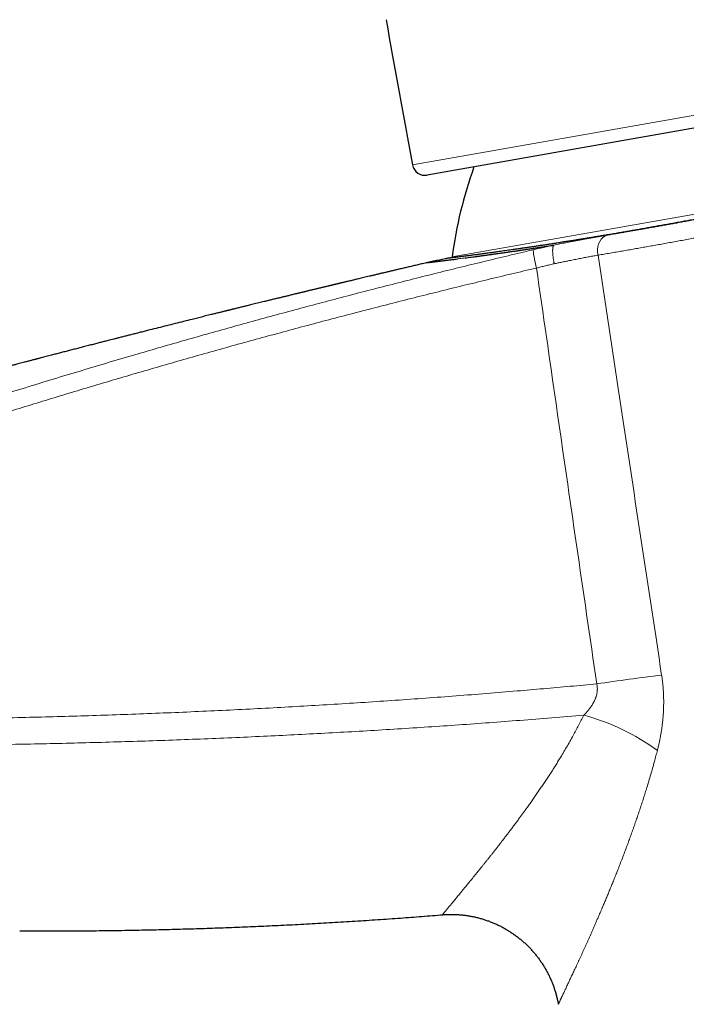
# Model space of a CAD drawing. Header units: millimetres. Extents: x 8 to 500, y 12 to 438.
# Tile 3 of 31: x 59 to 95, y 349 to 403. Entities that reach past the tile are written whole.
import ezdxf

# ---------------------------------------------------------------- set-up
doc = ezdxf.new("R2010")
doc.units = ezdxf.units.MM

msp = doc.modelspace()

# ---------------------------------------------------------------- linework, layer by layer
at = {"color": 7, "linetype": 'Continuous', "lineweight": 30}
for p, q in [((128.626, 402.811), (81.008, 394.415)), ((81.161, 389.622), (81.022, 389.593)), ((81.538, 389.654), (81.508, 389.65)), ((81.537, 389.654), (81.538, 389.654)), ((82.151, 389.828), (82.002, 389.797)), ((82.151, 389.828), (82.152, 389.828))]:
    msp.add_line(p, q, dxfattribs=at)
at = {"color": 252, "linetype": 'Continuous', "lineweight": 0}
for p, q in [((80.197, 394.978), (104.696, 399.298)), ((82.375, 389.906), (116.48, 395.92)), ((87.987, 390.554), (87.99, 390.555))]:
    msp.add_line(p, q, dxfattribs=at)
at = {"color": 7, "linetype": 'Continuous', "lineweight": 30, "flags": 128}
msp.add_lwpolyline([(82.375, 389.906), (82.373, 389.877), (82.372, 389.855)], dxfattribs=at)
at = {"color": 7, "linetype": 'Continuous', "lineweight": 30}
for centre, radius, start, end in [((4998.012, 1297.808), 5000, 190.309429, 190.402735), ((80.886, 395.104), 0.7, 190.4027, 280), ((106.947, 386.55), 24.8, 160.399, 172.2221)]:
    msp.add_arc(centre, radius, start, end, dxfattribs=at)
at = {"color": 252, "linetype": 'Continuous', "lineweight": 0}
for centre, radius, start, end in [((91.319, 390.292), 0.923, 120.3603, 198.2702), ((92.998, 390.932), 6.184, 185.9221, 195.3763), ((116.996, 183.842), 184.447, 97.18104, 98.30271), ((86.302, 352.426), 12.655, 54.1902, 74.6565)]:
    msp.add_arc(centre, radius, start, end, dxfattribs=at)
at = {"color": 7, "linetype": 'Continuous', "lineweight": 30}
for points, knots in [([(102.125, 393.193), (102.053, 393.179), (101.909, 393.15), (101.694, 393.108), (101.479, 393.065), (101.241, 393.018), (100.979, 392.966), (100.694, 392.91), (100.409, 392.854), (100.126, 392.799), (99.843, 392.744), (99.559, 392.688), (99.276, 392.634), (98.992, 392.579), (98.709, 392.524), (98.427, 392.47), (98.146, 392.417), (97.853, 392.361), (97.549, 392.303), (97.232, 392.243), (96.918, 392.184), (96.605, 392.125), (96.293, 392.067), (95.983, 392.01), (95.675, 391.953), (95.362, 391.896), (95.046, 391.838), (94.725, 391.779), (94.407, 391.722), (94.091, 391.665), (93.777, 391.609), (93.466, 391.554), (93.158, 391.499), (92.851, 391.445), (92.545, 391.392), (92.242, 391.339), (91.941, 391.287), (91.643, 391.236), (91.349, 391.186), (91.064, 391.138), (90.789, 391.092), (90.523, 391.048), (90.26, 391.004), (90, 390.961), (89.744, 390.919), (89.49, 390.878), (89.24, 390.838), (88.99, 390.797), (88.739, 390.758), (88.489, 390.718), (88.242, 390.679), (87.999, 390.642), (87.761, 390.605), (87.526, 390.569), (87.296, 390.533), (87.077, 390.5), (86.871, 390.469), (86.675, 390.44), (86.484, 390.412), (86.295, 390.384), (86.111, 390.357), (85.929, 390.331), (85.749, 390.305), (85.572, 390.28), (85.399, 390.255), (85.23, 390.231), (85.065, 390.208), (84.917, 390.187), (84.785, 390.169), (84.668, 390.153), (84.553, 390.137), (84.431, 390.121), (84.303, 390.103), (84.17, 390.085), (84.04, 390.068), (83.915, 390.051), (83.794, 390.035), (83.671, 390.019), (83.549, 390.003), (83.426, 389.987), (83.309, 389.972), (83.197, 389.958), (83.091, 389.944), (82.99, 389.931), (82.895, 389.919), (82.808, 389.909), (82.729, 389.899), (82.657, 389.89), (82.589, 389.881), (82.527, 389.874), (82.469, 389.867), (82.42, 389.861), (82.379, 389.856), (82.344, 389.851), (82.313, 389.847), (82.28, 389.843), (82.248, 389.84), (82.217, 389.836), (82.193, 389.833), (82.174, 389.831), (82.16, 389.829), (82.153, 389.828), (82.152, 389.828), (82.152, 389.828)], [0, 0, 0, 0, 0.006578, 0.013155, 0.019735, 0.026315, 0.03509, 0.043865, 0.05264, 0.061427, 0.070214, 0.079001, 0.087895, 0.096789, 0.105682, 0.114589, 0.123496, 0.132402, 0.142571, 0.152741, 0.162911, 0.173079, 0.183283, 0.193487, 0.203691, 0.213894, 0.224741, 0.23559, 0.246439, 0.257287, 0.268176, 0.279067, 0.289957, 0.300846, 0.311901, 0.322957, 0.334011, 0.345091, 0.356171, 0.36725, 0.377619, 0.38799, 0.39836, 0.408729, 0.419135, 0.429541, 0.439948, 0.450353, 0.461265, 0.472177, 0.48309, 0.494001, 0.504954, 0.515909, 0.526864, 0.537817, 0.547646, 0.557476, 0.567306, 0.577152, 0.587, 0.596846, 0.606929, 0.617012, 0.627094, 0.637195, 0.647296, 0.657397, 0.665108, 0.672818, 0.680532, 0.688247, 0.697937, 0.707628, 0.717318, 0.727025, 0.736732, 0.746439, 0.757454, 0.768471, 0.779487, 0.790503, 0.801561, 0.812621, 0.823681, 0.83474, 0.844822, 0.854905, 0.864987, 0.875088, 0.88519, 0.895291, 0.903002, 0.910712, 0.918427, 0.926141, 0.937027, 0.947913, 0.958799, 0.969708, 0.980618, 0.991527, 1, 1, 1, 1]), ([(83.099, 389.848), (83.154, 389.856), (83.265, 389.87), (83.439, 389.893), (83.617, 389.917), (83.802, 389.941), (83.993, 389.967), (84.19, 389.994), (84.392, 390.021), (84.601, 390.05), (84.816, 390.08), (84.965, 390.101), (85.116, 390.123), (85.269, 390.144), (85.5, 390.178), (85.737, 390.212), (85.98, 390.248), (86.22, 390.283), (86.456, 390.319), (86.688, 390.354), (86.925, 390.39), (87.166, 390.426), (87.41, 390.464), (87.63, 390.498), (87.822, 390.528), (87.932, 390.546), (87.987, 390.554)], [0, 0, 0, 0, 0.046447, 0.092903, 0.139362, 0.185817, 0.232263, 0.278718, 0.325182, 0.37165, 0.418114, 0.464567, 0.46609, 0.512243, 0.558405, 0.604572, 0.650734, 0.696887, 0.738428, 0.779979, 0.821535, 0.863091, 0.904643, 0.946185, 0.973091, 1, 1, 1, 1]), ([(88, 390.555), (88.001, 390.556), (88.001, 390.556), (87.997, 390.556), (87.992, 390.555), (87.988, 390.554), (87.987, 390.554)], [0, 0, 0, 0, 0.19574, 0.449269, 0.921043, 1, 1, 1, 1]), ([(81.019, 389.592), (80.998, 389.587), (80.887, 389.561), (80.69, 389.515), (80.429, 389.454), (80.177, 389.395), (79.932, 389.337), (79.694, 389.281), (79.47, 389.229), (79.26, 389.179), (79.062, 389.132), (78.871, 389.087), (78.686, 389.043), (78.507, 389.001), (78.33, 388.959), (78.155, 388.917), (77.982, 388.876), (77.816, 388.837), (77.658, 388.799), (77.508, 388.763), (77.365, 388.729), (77.233, 388.698), (77.112, 388.669), (77.001, 388.643), (76.896, 388.618), (76.797, 388.594), (76.705, 388.572), (76.62, 388.552), (76.542, 388.533), (76.47, 388.516), (76.405, 388.5), (76.345, 388.486), (76.292, 388.473), (76.244, 388.462), (76.204, 388.452), (76.171, 388.444), (76.143, 388.437), (76.119, 388.431), (76.096, 388.426), (76.074, 388.421), (76.054, 388.416), (76.035, 388.412), (76.018, 388.407), (76.003, 388.404), (75.989, 388.4), (75.975, 388.397), (75.963, 388.394), (75.951, 388.391), (75.934, 388.387), (75.91, 388.381), (75.882, 388.375), (75.852, 388.368), (75.819, 388.36), (75.783, 388.351), (75.744, 388.342), (75.7, 388.331), (75.653, 388.32), (75.603, 388.308), (75.544, 388.294), (75.476, 388.277), (75.399, 388.259), (75.323, 388.241), (75.254, 388.224), (75.191, 388.209), (75.131, 388.194), (75.07, 388.18), (75.005, 388.164), (74.934, 388.147), (74.859, 388.129), (74.783, 388.111), (74.704, 388.092), (74.622, 388.072), (74.542, 388.053), (74.465, 388.034), (74.393, 388.017), (74.323, 388), (74.256, 387.984), (74.193, 387.969), (74.134, 387.954), (74.079, 387.941), (74.018, 387.926), (73.95, 387.91), (73.873, 387.891), (73.791, 387.871), (73.705, 387.851), (73.611, 387.828), (73.51, 387.804), (73.405, 387.778), (73.304, 387.754), (73.206, 387.73), (73.113, 387.707), (73.026, 387.686), (72.942, 387.666), (72.859, 387.646), (72.773, 387.625), (72.679, 387.602), (72.579, 387.578), (72.472, 387.552), (72.361, 387.525), (72.246, 387.497), (72.129, 387.468), (72, 387.437), (71.861, 387.403), (71.711, 387.366), (71.561, 387.33), (71.413, 387.293), (71.267, 387.258), (71.14, 387.227), (71.028, 387.199), (70.929, 387.175), (70.825, 387.15), (70.725, 387.125), (70.629, 387.101), (70.54, 387.08), (70.455, 387.059), (70.376, 387.039), (70.304, 387.022), (70.24, 387.006), (70.183, 386.992), (70.134, 386.98), (70.095, 386.97), (70.065, 386.963), (70.044, 386.958), (70.026, 386.953), (70.012, 386.95), (70.001, 386.947), (69.996, 386.946), (69.99, 386.944), (69.98, 386.942), (69.968, 386.939), (69.952, 386.935), (69.932, 386.93), (69.904, 386.923), (69.866, 386.914), (69.818, 386.902), (69.762, 386.888), (69.699, 386.872), (69.628, 386.855), (69.551, 386.836), (69.468, 386.816), (69.38, 386.794), (69.286, 386.77), (69.184, 386.745), (69.065, 386.716), (68.93, 386.682), (68.782, 386.646), (68.632, 386.608), (68.482, 386.571), (68.333, 386.534), (68.184, 386.497), (67.928, 386.433), (67.565, 386.343), (67.095, 386.225), (66.628, 386.108), (66.163, 385.991), (65.769, 385.892), (65.447, 385.81), (65.198, 385.747), (64.956, 385.686), (64.72, 385.626), (64.49, 385.568), (64.266, 385.511), (64.064, 385.459), (63.881, 385.413), (63.717, 385.371), (63.558, 385.33), (63.414, 385.293), (63.285, 385.26), (63.171, 385.231), (63.059, 385.202), (62.947, 385.174), (62.831, 385.144), (62.709, 385.113), (62.582, 385.08), (62.45, 385.046), (62.315, 385.011), (62.177, 384.976), (61.999, 384.93), (61.78, 384.874), (61.523, 384.807), (61.268, 384.741), (61.017, 384.676), (60.767, 384.612), (60.519, 384.547), (60.305, 384.492), (60.126, 384.445), (59.984, 384.408), (59.848, 384.373), (59.741, 384.345), (59.662, 384.324), (59.607, 384.31), (59.553, 384.296), (59.501, 384.283), (59.448, 384.269), (59.392, 384.254), (59.328, 384.238), (59.255, 384.218), (59.173, 384.197), (59.083, 384.174), (58.989, 384.149), (58.892, 384.123), (58.776, 384.093), (58.645, 384.059), (58.5, 384.021), (58.375, 383.988), (58.269, 383.96), (58.182, 383.938), (58.097, 383.915), (58.013, 383.893), (57.931, 383.872), (57.853, 383.851), (57.778, 383.832), (57.709, 383.814), (57.645, 383.797), (57.586, 383.781), (57.532, 383.767), (57.483, 383.754), (57.439, 383.743), (57.401, 383.733), (57.368, 383.724), (57.339, 383.716), (57.317, 383.71), (57.286, 383.702), (57.246, 383.692), (57.193, 383.678), (57.134, 383.662), (57.076, 383.647), (57.02, 383.632), (56.964, 383.617), (56.903, 383.601), (56.836, 383.584), (56.764, 383.565), (56.684, 383.544), (56.598, 383.521), (56.504, 383.496), (56.404, 383.47), (56.312, 383.445), (56.229, 383.424), (56.157, 383.404), (56.082, 383.385), (56.006, 383.365), (55.919, 383.342), (55.825, 383.317), (55.725, 383.291), (55.634, 383.266), (55.55, 383.244), (55.474, 383.224), (55.408, 383.206), (55.352, 383.192), (55.305, 383.179), (55.263, 383.168), (55.227, 383.159), (55.195, 383.15), (55.165, 383.142), (55.127, 383.132), (55.08, 383.12), (55.023, 383.104), (54.959, 383.087), (54.889, 383.069), (54.811, 383.048), (54.726, 383.026), (54.637, 383.002), (54.545, 382.977), (54.424, 382.945), (54.276, 382.906), (54.091, 382.856), (53.898, 382.805), (53.699, 382.752), (53.543, 382.71), (53.427, 382.679), (53.352, 382.659), (53.278, 382.639), (53.204, 382.62), (53.13, 382.6), (53.054, 382.579), (52.971, 382.557), (52.881, 382.533), (52.783, 382.507), (52.68, 382.479), (52.572, 382.45), (52.454, 382.419), (52.326, 382.384), (52.187, 382.347), (52.042, 382.308), (51.89, 382.267), (51.732, 382.224), (51.567, 382.18), (51.396, 382.134), (51.221, 382.087), (51.044, 382.039), (50.863, 381.99), (50.677, 381.939), (50.485, 381.887), (50.287, 381.834), (50.087, 381.78), (49.886, 381.725), (49.683, 381.67), (49.475, 381.613), (49.262, 381.555), (49.035, 381.493), (48.793, 381.428), (48.537, 381.358), (48.274, 381.286), (48.005, 381.212), (47.73, 381.136), (47.491, 381.071), (47.344, 381.03), (47.29, 381.016)], [0, 0, 0, 0, 0.001802, 0.009401, 0.016784, 0.023952, 0.030904, 0.037641, 0.044163, 0.049952, 0.05556, 0.060988, 0.066236, 0.071303, 0.07619, 0.081317, 0.086228, 0.090926, 0.09541, 0.099679, 0.103735, 0.107577, 0.110911, 0.114065, 0.11704, 0.119836, 0.122452, 0.124889, 0.12709, 0.129121, 0.130982, 0.132673, 0.134194, 0.135545, 0.136726, 0.13762, 0.138384, 0.139047, 0.139716, 0.140439, 0.141252, 0.142179, 0.143238, 0.144308, 0.145498, 0.146812, 0.148254, 0.149803, 0.151781, 0.153676, 0.155508, 0.157032, 0.158535, 0.160032, 0.161535, 0.163059, 0.164616, 0.166211, 0.167831, 0.170433, 0.173105, 0.175853, 0.178682, 0.180913, 0.183065, 0.185143, 0.187157, 0.189493, 0.191869, 0.194315, 0.196832, 0.199453, 0.20221, 0.204371, 0.206605, 0.208766, 0.210807, 0.212728, 0.214529, 0.216209, 0.217876, 0.220079, 0.222402, 0.224846, 0.227414, 0.230015, 0.233234, 0.236349, 0.23936, 0.242264, 0.245026, 0.247591, 0.250013, 0.252353, 0.254846, 0.257572, 0.260481, 0.263573, 0.266793, 0.270099, 0.273491, 0.276969, 0.281202, 0.285556, 0.289909, 0.294167, 0.298332, 0.302405, 0.305101, 0.307923, 0.310877, 0.313964, 0.316483, 0.319071, 0.321515, 0.323747, 0.325804, 0.327642, 0.329262, 0.330663, 0.331846, 0.332576, 0.333188, 0.333685, 0.334121, 0.334401, 0.334566, 0.334758, 0.335033, 0.335396, 0.335873, 0.336451, 0.337131, 0.338294, 0.339672, 0.341265, 0.343073, 0.345096, 0.347335, 0.349643, 0.352143, 0.354835, 0.357718, 0.360794, 0.364982, 0.369246, 0.373504, 0.377755, 0.382, 0.386238, 0.39047, 0.403894, 0.417254, 0.430553, 0.443791, 0.456969, 0.46425, 0.471351, 0.478271, 0.48501, 0.491569, 0.497947, 0.504145, 0.508936, 0.513613, 0.518177, 0.522604, 0.525975, 0.529252, 0.532434, 0.535565, 0.538901, 0.542402, 0.546067, 0.549877, 0.553767, 0.557734, 0.561776, 0.569184, 0.576634, 0.583984, 0.591233, 0.598416, 0.605592, 0.61276, 0.617091, 0.621221, 0.62515, 0.628884, 0.630506, 0.632094, 0.633648, 0.635169, 0.636672, 0.638289, 0.640053, 0.642296, 0.644738, 0.647379, 0.65022, 0.653169, 0.656065, 0.660503, 0.664806, 0.668973, 0.671592, 0.674155, 0.676662, 0.679114, 0.68151, 0.683832, 0.686046, 0.688159, 0.690182, 0.692128, 0.694012, 0.695848, 0.697655, 0.69945, 0.701252, 0.703079, 0.70494, 0.706803, 0.709602, 0.712421, 0.715276, 0.718182, 0.720156, 0.722177, 0.724265, 0.726436, 0.728706, 0.731089, 0.73368, 0.736415, 0.739304, 0.742355, 0.744358, 0.746429, 0.74857, 0.75078, 0.752954, 0.756007, 0.758841, 0.761457, 0.763854, 0.766033, 0.767993, 0.7695, 0.770846, 0.772031, 0.773055, 0.773919, 0.774758, 0.775695, 0.777143, 0.778776, 0.780594, 0.782597, 0.784826, 0.787247, 0.789854, 0.7925, 0.795122, 0.800203, 0.805192, 0.811013, 0.816703, 0.822263, 0.824433, 0.826583, 0.828711, 0.83082, 0.832909, 0.835066, 0.837345, 0.839993, 0.842788, 0.845731, 0.848822, 0.85206, 0.855849, 0.859822, 0.863979, 0.86832, 0.872846, 0.877556, 0.88245, 0.887529, 0.892526, 0.89769, 0.903021, 0.908519, 0.914183, 0.920015, 0.925667, 0.931467, 0.937416, 0.943514, 0.949761, 0.956909, 0.964243, 0.971763, 0.979469, 0.987361, 0.99544, 1, 1, 1, 1]), ([(82.152, 389.828), (81.997, 389.796), (81.62, 389.718), (81.242, 389.639), (81.019, 389.592)], [0, 0, 0, 0, 0.408548, 1, 1, 1, 1]), ([(81.019, 389.592), (81.021, 389.593), (81.026, 389.593), (81.046, 389.596), (81.056, 389.597)], [0, 0, 0, 0, 0.49975, 1, 1, 1, 1]), ([(81.056, 389.597), (81.062, 389.598), (81.075, 389.599), (81.101, 389.602), (81.131, 389.606), (81.167, 389.61), (81.208, 389.615), (81.256, 389.62), (81.313, 389.627), (81.381, 389.635), (81.454, 389.644), (81.509, 389.65), (81.537, 389.654)], [0, 0, 0, 0, 0.093231, 0.186632, 0.280221, 0.37402, 0.468048, 0.561201, 0.670483, 0.780021, 0.889849, 1, 1, 1, 1]), ([(81.538, 389.654), (81.561, 389.656), (81.607, 389.662), (81.681, 389.671), (81.759, 389.68), (81.842, 389.69), (81.93, 389.701), (82.022, 389.712), (82.119, 389.724), (82.22, 389.737), (82.325, 389.75), (82.435, 389.763), (82.549, 389.778), (82.629, 389.788), (82.669, 389.793)], [0, 0, 0, 0, 0.082978, 0.165961, 0.248939, 0.332059, 0.415183, 0.498304, 0.581849, 0.665397, 0.748942, 0.832627, 0.916315, 1, 1, 1, 1]), ([(58.523, 352.731), (58.881, 352.729), (59.659, 352.726), (60.856, 352.728), (62.116, 352.736), (63.376, 352.749), (64.636, 352.768), (65.872, 352.793), (67.083, 352.823), (68.27, 352.857), (69.458, 352.896), (70.645, 352.941), (71.855, 352.992), (73.09, 353.049), (74.348, 353.114), (75.606, 353.184), (76.864, 353.26), (78.121, 353.342), (79.355, 353.428), (80.563, 353.519), (81.385, 353.582), (81.811, 353.618), (81.843, 353.62)], [0, 0, 0, 0, 0.045988, 0.0999598, 0.1539304, 0.2079001, 0.2618692, 0.3158377, 0.3667221, 0.4176066, 0.4684911, 0.5193761, 0.5702616, 0.624232, 0.6782034, 0.7321761, 0.7861504, 0.8401264, 0.8941044, 0.9450001, 0.9958979, 1, 1, 1, 1]), ([(81.843, 353.62), (81.873, 353.622), (81.939, 353.628), (82.04, 353.633), (82.147, 353.638), (82.254, 353.64), (82.361, 353.64), (82.468, 353.639), (82.574, 353.635), (82.681, 353.63), (82.787, 353.623), (82.893, 353.614), (82.999, 353.603), (83.104, 353.59), (83.21, 353.576), (83.314, 353.559), (83.419, 353.541), (83.523, 353.521), (83.626, 353.499), (83.73, 353.475), (83.832, 353.449), (83.934, 353.422), (84.036, 353.393), (84.137, 353.362), (84.237, 353.329), (84.336, 353.295), (84.435, 353.259), (84.534, 353.221), (84.631, 353.182), (84.728, 353.14), (84.824, 353.098), (84.919, 353.053), (85.013, 353.007), (85.106, 352.959), (85.199, 352.91), (85.29, 352.859), (85.381, 352.807), (85.47, 352.753), (85.559, 352.697), (85.646, 352.64), (85.733, 352.582), (85.818, 352.522), (85.903, 352.461), (85.986, 352.398), (86.068, 352.334), (86.149, 352.268), (86.228, 352.201), (86.307, 352.133), (86.384, 352.064), (86.46, 351.993), (86.535, 351.921), (86.608, 351.847), (86.68, 351.773), (86.751, 351.697), (86.82, 351.62), (86.888, 351.542), (86.954, 351.463), (87.019, 351.383), (87.083, 351.302), (87.145, 351.22), (87.206, 351.136), (87.266, 351.052), (87.323, 350.967), (87.38, 350.881), (87.434, 350.794), (87.488, 350.706), (87.539, 350.617), (87.589, 350.528), (87.638, 350.438), (87.685, 350.347), (87.73, 350.255), (87.774, 350.163), (87.816, 350.069), (87.857, 349.976), (87.896, 349.881), (87.933, 349.787), (87.969, 349.691), (88.003, 349.595), (88.035, 349.499), (88.066, 349.402), (88.095, 349.305), (88.122, 349.207), (88.147, 349.109), (88.171, 349.011), (88.194, 348.913), (88.214, 348.814), (88.229, 348.737), (88.237, 348.693), (88.239, 348.682)], [0, 0, 0, 0, 0.010169, 0.022261, 0.034341, 0.046409, 0.058467, 0.070514, 0.08255, 0.094576, 0.106591, 0.118597, 0.130594, 0.14258, 0.154558, 0.166527, 0.178486, 0.190437, 0.202379, 0.214313, 0.226239, 0.238156, 0.250065, 0.261966, 0.273859, 0.285744, 0.297622, 0.309492, 0.321354, 0.333208, 0.345056, 0.356896, 0.368728, 0.380553, 0.392371, 0.404182, 0.415985, 0.427781, 0.43957, 0.451352, 0.463127, 0.474894, 0.486655, 0.498408, 0.510155, 0.521894, 0.533626, 0.54535, 0.557068, 0.568778, 0.580481, 0.592177, 0.603866, 0.615547, 0.627221, 0.638887, 0.650546, 0.662197, 0.67384, 0.685476, 0.697104, 0.708724, 0.720336, 0.73194, 0.743536, 0.755123, 0.766702, 0.778272, 0.789834, 0.801387, 0.812931, 0.824465, 0.835991, 0.847506, 0.859012, 0.870508, 0.881994, 0.89347, 0.904935, 0.916389, 0.927832, 0.939264, 0.950683, 0.962091, 0.973486, 0.984868, 0.996238, 1, 1, 1, 1])]:
    msp.add_open_spline(points, degree=3, knots=knots, dxfattribs=at)
at = {"color": 252, "linetype": 'Continuous', "lineweight": 0}
for points, knots in [([(90.853, 391.088), (90.934, 391.102), (91.097, 391.129), (91.344, 391.171), (91.593, 391.214), (91.846, 391.257), (92.1, 391.301), (92.357, 391.345), (92.616, 391.39), (92.877, 391.436), (93.141, 391.482), (93.407, 391.529), (93.675, 391.577), (93.945, 391.625), (94.218, 391.674), (94.494, 391.724), (94.77, 391.774), (95.047, 391.825), (95.325, 391.876), (95.611, 391.928), (95.906, 391.983), (96.209, 392.039), (96.515, 392.096), (96.822, 392.153), (97.131, 392.212), (97.464, 392.274), (97.82, 392.342), (98.201, 392.415), (98.584, 392.488), (98.969, 392.562), (99.357, 392.637), (99.746, 392.713), (100.138, 392.789), (100.532, 392.867), (100.93, 392.945), (101.33, 393.024), (101.733, 393.104), (102.003, 393.158), (102.138, 393.185)], [0, 0, 0, 0, 0.024971, 0.049943, 0.074913, 0.099924, 0.124935, 0.149945, 0.174916, 0.199888, 0.224859, 0.249869, 0.27488, 0.299891, 0.325022, 0.350154, 0.375285, 0.400135, 0.424986, 0.449836, 0.47646, 0.503085, 0.529709, 0.556381, 0.583054, 0.609726, 0.642024, 0.674322, 0.706658, 0.738994, 0.771401, 0.803718, 0.836035, 0.868719, 0.901406, 0.934091, 0.967045, 1, 1, 1, 1]), ([(102.188, 392.18), (102.05, 392.153), (101.775, 392.098), (101.364, 392.017), (100.953, 391.936), (100.544, 391.856), (100.135, 391.776), (99.729, 391.697), (99.325, 391.619), (98.921, 391.541), (98.516, 391.463), (98.11, 391.385), (97.706, 391.309), (97.317, 391.235), (96.941, 391.164), (96.58, 391.096), (96.22, 391.029), (95.863, 390.963), (95.509, 390.898), (95.157, 390.833), (94.807, 390.769), (94.46, 390.706), (94.117, 390.644), (93.776, 390.582), (93.437, 390.522), (93.102, 390.462), (92.771, 390.404), (92.442, 390.346), (92.11, 390.288), (91.774, 390.23), (91.434, 390.171), (91.099, 390.114), (90.768, 390.057), (90.551, 390.021), (90.443, 390.003)], [0, 0, 0, 0, 0.032288, 0.064581, 0.096874, 0.129162, 0.161547, 0.193931, 0.226128, 0.258324, 0.291224, 0.32413, 0.357035, 0.389936, 0.419941, 0.449952, 0.479964, 0.509975, 0.53998, 0.569985, 0.599996, 0.630009, 0.660019, 0.690025, 0.72003, 0.75004, 0.780053, 0.810064, 0.840069, 0.872051, 0.904039, 0.93603, 0.968018, 1, 1, 1, 1]), ([(87.99, 390.555), (88.046, 390.566), (88.158, 390.589), (88.324, 390.622), (88.489, 390.654), (88.653, 390.686), (88.817, 390.718), (88.992, 390.752), (89.178, 390.787), (89.374, 390.824), (89.567, 390.86), (89.758, 390.896), (89.947, 390.93), (90.135, 390.964), (90.32, 390.997), (90.502, 391.028), (90.68, 391.059), (90.795, 391.079), (90.853, 391.088)], [0, 0, 0, 0, 0.053673, 0.107354, 0.161027, 0.215004, 0.268989, 0.322966, 0.38979, 0.456663, 0.523552, 0.590425, 0.657249, 0.725764, 0.794332, 0.862917, 0.931485, 1, 1, 1, 1]), ([(87.99, 390.555), (87.9, 390.541), (87.718, 390.512), (87.451, 390.471), (87.188, 390.43), (86.93, 390.391), (86.677, 390.353), (86.429, 390.315), (86.185, 390.279), (85.946, 390.244), (85.713, 390.21), (85.558, 390.187), (85.405, 390.165), (85.255, 390.144), (85.038, 390.113), (84.827, 390.083), (84.621, 390.054), (84.415, 390.025), (84.21, 389.997), (84.006, 389.969), (83.809, 389.942), (83.618, 389.917), (83.437, 389.893), (83.266, 389.87), (83.106, 389.849), (82.95, 389.829), (82.801, 389.81), (82.665, 389.793), (82.542, 389.777), (82.43, 389.763), (82.323, 389.749), (82.22, 389.737), (82.122, 389.724), (82.02, 389.712), (81.917, 389.699), (81.812, 389.687), (81.714, 389.675), (81.622, 389.664), (81.566, 389.657), (81.538, 389.654)], [0, 0, 0, 0, 0.0282411, 0.0564876, 0.0847359, 0.1129824, 0.1412235, 0.1694646, 0.197711, 0.2259593, 0.2542058, 0.2824469, 0.2833571, 0.3114162, 0.3394805, 0.3675467, 0.3956111, 0.4236702, 0.4537965, 0.4839293, 0.5140644, 0.5441972, 0.5743236, 0.6024551, 0.630592, 0.6587307, 0.6868675, 0.7149991, 0.7385379, 0.7620777, 0.7856165, 0.8089691, 0.8323227, 0.8556752, 0.8845363, 0.9134032, 0.942272, 0.9711389, 1, 1, 1, 1]), ([(86.847, 390.294), (86.895, 390.305), (86.992, 390.328), (87.136, 390.361), (87.28, 390.394), (87.425, 390.427), (87.569, 390.46), (87.713, 390.492), (87.857, 390.524), (87.953, 390.545), (88, 390.555)], [0, 0, 0, 0, 0.124428, 0.248855, 0.373509, 0.498163, 0.623506, 0.748849, 0.874425, 1, 1, 1, 1]), ([(88.013, 389.528), (88.01, 389.543), (88.003, 389.575), (87.993, 389.626), (87.982, 389.69), (87.969, 389.762), (87.957, 389.843), (87.947, 389.922), (87.939, 389.998), (87.933, 390.071), (87.929, 390.141), (87.927, 390.207), (87.927, 390.269), (87.929, 390.325), (87.934, 390.377), (87.94, 390.422), (87.948, 390.462), (87.959, 390.496), (87.971, 390.522), (87.984, 390.543), (87.995, 390.551), (88, 390.555)], [0, 0, 0, 0, 0.03025, 0.06691, 0.103569, 0.159498, 0.215627, 0.271756, 0.327685, 0.383612, 0.439739, 0.495865, 0.551792, 0.607718, 0.663844, 0.71997, 0.775896, 0.831822, 0.887948, 0.944074, 1, 1, 1, 1]), ([(49.649, 379.74), (50.157, 379.909), (51.174, 380.247), (52.703, 380.748), (54.233, 381.243), (55.765, 381.732), (57.3, 382.215), (58.836, 382.693), (60.375, 383.165), (61.915, 383.631), (63.457, 384.091), (64.931, 384.524), (66.335, 384.932), (67.67, 385.315), (69.006, 385.693), (70.344, 386.067), (71.683, 386.437), (73.023, 386.802), (74.365, 387.163), (75.707, 387.519), (77.051, 387.871), (78.396, 388.219), (79.742, 388.562), (81.089, 388.9), (82.438, 389.235), (83.788, 389.564), (85.139, 389.89), (86.159, 390.132), (86.728, 390.266), (86.847, 390.294)], [0, 0, 0, 0, 0.041597, 0.083194, 0.124792, 0.166389, 0.207986, 0.249599, 0.291212, 0.332825, 0.374438, 0.416051, 0.451954, 0.487856, 0.523759, 0.559662, 0.595571, 0.63148, 0.66739, 0.703299, 0.739201, 0.775103, 0.811005, 0.846907, 0.882816, 0.918724, 0.954633, 0.990541, 1, 1, 1, 1]), ([(90.443, 390.003), (90.403, 389.995), (90.323, 389.981), (90.2, 389.959), (90.075, 389.937), (89.948, 389.913), (89.818, 389.889), (89.685, 389.864), (89.55, 389.838), (89.412, 389.812), (89.271, 389.784), (89.129, 389.756), (88.985, 389.728), (88.821, 389.695), (88.637, 389.657), (88.466, 389.622), (88.328, 389.594), (88.223, 389.572), (88.119, 389.55), (88.048, 389.535), (88.013, 389.528)], [0, 0, 0, 0, 0.055954, 0.111917, 0.167871, 0.224165, 0.280468, 0.336762, 0.394119, 0.451486, 0.508843, 0.566565, 0.624297, 0.682019, 0.761246, 0.84058, 0.880408, 0.920236, 0.960118, 1, 1, 1, 1]), ([(90.443, 390.003), (90.835, 387.388), (91.612, 382.221), (92.777, 374.501), (93.552, 369.395), (93.94, 366.842)], [0, 0, 0, 0, 0.33857, 0.669285, 1, 1, 1, 1]), ([(82.958, 389.83), (82.968, 389.831), (83.014, 389.837), (83.061, 389.844), (83.099, 389.848)], [0, 0, 0, 0, 0.209094, 1, 1, 1, 1]), ([(88.013, 389.528), (87.973, 389.518), (87.893, 389.5), (87.772, 389.471), (87.65, 389.442), (87.528, 389.413), (87.406, 389.383), (87.282, 389.353), (87.159, 389.323), (87.077, 389.302), (87.036, 389.292)], [0, 0, 0, 0, 0.124447, 0.248893, 0.373559, 0.498225, 0.623557, 0.748889, 0.874445, 1, 1, 1, 1]), ([(87.036, 389.292), (86.917, 389.264), (86.349, 389.131), (85.331, 388.89), (83.983, 388.566), (82.636, 388.237), (81.291, 387.904), (79.946, 387.567), (78.603, 387.226), (77.26, 386.88), (75.919, 386.529), (74.579, 386.175), (73.241, 385.816), (71.903, 385.452), (70.567, 385.084), (69.232, 384.712), (67.898, 384.336), (66.566, 383.955), (65.25, 383.574), (63.951, 383.194), (62.668, 382.814), (61.387, 382.43), (60.107, 382.042), (58.828, 381.65), (57.55, 381.254), (56.274, 380.853), (54.999, 380.449), (53.725, 380.041), (52.452, 379.629), (51.18, 379.213), (50.334, 378.932), (49.911, 378.792)], [0, 0, 0, 0, 0.009458, 0.045359, 0.081259, 0.117161, 0.153063, 0.188969, 0.224876, 0.260784, 0.296692, 0.332594, 0.368495, 0.404399, 0.440302, 0.47621, 0.512118, 0.548027, 0.583937, 0.6186, 0.653264, 0.687928, 0.722595, 0.757262, 0.791929, 0.826606, 0.861283, 0.89596, 0.93064, 0.96532, 1, 1, 1, 1]), ([(90.362, 366.356), (89.989, 368.912), (89.243, 374.023), (88.134, 381.668), (87.401, 386.758), (87.036, 389.292)], [0, 0, 0, 0, 0.334307, 0.668614, 1, 1, 1, 1]), ([(93.94, 366.842), (93.95, 366.773), (93.97, 366.633), (93.995, 366.423), (94.016, 366.213), (94.032, 366.002), (94.043, 365.79), (94.051, 365.577), (94.053, 365.365), (94.051, 365.153), (94.045, 364.943), (94.034, 364.734), (94.02, 364.526), (94.001, 364.319), (93.978, 364.113), (93.951, 363.908), (93.92, 363.706), (93.886, 363.504), (93.847, 363.299), (93.804, 363.093), (93.757, 362.889), (93.723, 362.755), (93.706, 362.688)], [0, 0, 0, 0, 0.049228, 0.098475, 0.147723, 0.196951, 0.246802, 0.296673, 0.346545, 0.396397, 0.445962, 0.495544, 0.545127, 0.594693, 0.644617, 0.694541, 0.743745, 0.792949, 0.844703, 0.896473, 0.948244, 1, 1, 1, 1]), ([(55.063, 364.432), (55.659, 364.442), (56.85, 364.461), (58.619, 364.499), (60.372, 364.543), (62.107, 364.593), (63.842, 364.65), (65.577, 364.714), (67.312, 364.784), (69.047, 364.861), (70.782, 364.945), (72.499, 365.034), (74.198, 365.129), (75.88, 365.229), (77.561, 365.336), (79.241, 365.449), (80.922, 365.568), (82.602, 365.693), (84.282, 365.825), (85.891, 365.957), (87.429, 366.089), (88.896, 366.219), (89.873, 366.31), (90.362, 366.356)], [0, 0, 0, 0, 0.050556, 0.101111, 0.150217, 0.199324, 0.24843, 0.297536, 0.346654, 0.395773, 0.444891, 0.494009, 0.541642, 0.589275, 0.636908, 0.68454, 0.732184, 0.779828, 0.827471, 0.875115, 0.916743, 0.958372, 1, 1, 1, 1]), ([(89.65, 364.629), (89.673, 364.653), (89.72, 364.702), (89.788, 364.776), (89.854, 364.852), (89.919, 364.931), (89.981, 365.012), (90.042, 365.096), (90.099, 365.183), (90.154, 365.273), (90.205, 365.367), (90.252, 365.465), (90.287, 365.549), (90.312, 365.619), (90.335, 365.687), (90.355, 365.762), (90.371, 365.843), (90.382, 365.914), (90.389, 365.98), (90.392, 366.041), (90.393, 366.099), (90.39, 366.161), (90.384, 366.226), (90.375, 366.291), (90.366, 366.334), (90.362, 366.356)], [0, 0, 0, 0, 0.053029, 0.106057, 0.159218, 0.212378, 0.266083, 0.319786, 0.37377, 0.42775, 0.483392, 0.539176, 0.595488, 0.623761, 0.652034, 0.70544, 0.741572, 0.777727, 0.813853, 0.841418, 0.868982, 0.901489, 0.934243, 0.966996, 1, 1, 1, 1]), ([(89.65, 364.629), (89.061, 364.58), (87.884, 364.481), (86.144, 364.344), (84.431, 364.214), (82.745, 364.093), (81.058, 363.978), (79.371, 363.869), (77.683, 363.766), (75.995, 363.67), (74.307, 363.579), (72.601, 363.493), (70.878, 363.413), (69.137, 363.339), (67.397, 363.271), (65.656, 363.21), (63.914, 363.155), (62.173, 363.106), (60.431, 363.064), (58.742, 363.03), (57.105, 363.002), (56.049, 362.989), (55.52, 362.982)], [0, 0, 0, 0, 0.051844, 0.103688, 0.153144, 0.2026, 0.252056, 0.301512, 0.350979, 0.400446, 0.449913, 0.499379, 0.550355, 0.601332, 0.652309, 0.703285, 0.754273, 0.805262, 0.85625, 0.907238, 0.953619, 1, 1, 1, 1]), ([(81.843, 353.62), (81.843, 353.62), (81.843, 353.62), (81.845, 353.623), (81.853, 353.632), (81.865, 353.646), (81.881, 353.666), (81.902, 353.691), (81.927, 353.721), (81.956, 353.756), (81.989, 353.796), (82.026, 353.841), (82.067, 353.891), (82.113, 353.946), (82.162, 354.005), (82.214, 354.069), (82.271, 354.137), (82.331, 354.21), (82.396, 354.289), (82.466, 354.374), (82.541, 354.464), (82.619, 354.559), (82.701, 354.658), (82.787, 354.763), (82.865, 354.857), (82.933, 354.94), (82.991, 355.01), (83.05, 355.082), (83.117, 355.164), (83.192, 355.256), (83.277, 355.359), (83.364, 355.465), (83.452, 355.573), (83.543, 355.685), (83.636, 355.799), (83.731, 355.916), (83.829, 356.036), (83.928, 356.158), (84.029, 356.283), (84.132, 356.411), (84.237, 356.542), (84.344, 356.676), (84.454, 356.813), (84.566, 356.953), (84.678, 357.095), (84.791, 357.24), (84.926, 357.412), (85.082, 357.613), (85.202, 357.769), (85.308, 357.907), (85.398, 358.025), (85.534, 358.203), (85.67, 358.383), (85.808, 358.566), (85.946, 358.752), (86.076, 358.927), (86.196, 359.091), (86.307, 359.244), (86.419, 359.398), (86.544, 359.571), (86.681, 359.764), (86.832, 359.977), (86.982, 360.193), (87.133, 360.411), (87.284, 360.633), (87.434, 360.855), (87.583, 361.078), (87.729, 361.302), (87.876, 361.528), (88.022, 361.757), (88.167, 361.989), (88.328, 362.249), (88.503, 362.537), (88.691, 362.856), (88.878, 363.18), (89.052, 363.489), (89.212, 363.784), (89.361, 364.062), (89.507, 364.344), (89.603, 364.534), (89.65, 364.629)], [0, 0, 0, 0, 0.001057, 0.01485, 0.028642, 0.042465, 0.056287, 0.069525, 0.082765, 0.096003, 0.109297, 0.122592, 0.135885, 0.149089, 0.162294, 0.175498, 0.188751, 0.202005, 0.215258, 0.229092, 0.242928, 0.256762, 0.270646, 0.284531, 0.298415, 0.306926, 0.315438, 0.323954, 0.33247, 0.343859, 0.355248, 0.366637, 0.378048, 0.38946, 0.400871, 0.412406, 0.423943, 0.435478, 0.447034, 0.458591, 0.470148, 0.481937, 0.493728, 0.505518, 0.517326, 0.529134, 0.540942, 0.558861, 0.576787, 0.577084, 0.590358, 0.603633, 0.616907, 0.630201, 0.643497, 0.656791, 0.667329, 0.677867, 0.688409, 0.698951, 0.71304, 0.727129, 0.741218, 0.755327, 0.769437, 0.783546, 0.797316, 0.811086, 0.824855, 0.838644, 0.852433, 0.866221, 0.884496, 0.902771, 0.921067, 0.939363, 0.954516, 0.969668, 0.984834, 1, 1, 1, 1]), ([(93.706, 362.688), (93.679, 362.586), (93.626, 362.381), (93.538, 362.056), (93.442, 361.713), (93.339, 361.353), (93.233, 360.995), (93.131, 360.66), (93.034, 360.346), (92.941, 360.053), (92.847, 359.763), (92.752, 359.474), (92.656, 359.188), (92.559, 358.903), (92.461, 358.619), (92.361, 358.336), (92.261, 358.056), (92.161, 357.778), (92.06, 357.503), (91.951, 357.21), (91.834, 356.9), (91.709, 356.575), (91.584, 356.253), (91.465, 355.952), (91.354, 355.671), (91.251, 355.416), (91.151, 355.17), (91.054, 354.934), (90.957, 354.7), (90.861, 354.469), (90.765, 354.241), (90.701, 354.089), (90.628, 353.919), (90.548, 353.732), (90.444, 353.489), (90.353, 353.28), (90.276, 353.103), (90.199, 352.928), (90.123, 352.756), (90.048, 352.587), (89.974, 352.42), (89.9, 352.256), (89.828, 352.094), (89.756, 351.935), (89.685, 351.778), (89.614, 351.623), (89.545, 351.472), (89.477, 351.323), (89.41, 351.178), (89.344, 351.035), (89.279, 350.895), (89.215, 350.757), (89.153, 350.623), (89.092, 350.493), (89.033, 350.367), (88.978, 350.251), (88.929, 350.145), (88.883, 350.048), (88.839, 349.954), (88.792, 349.855), (88.743, 349.751), (88.693, 349.644), (88.645, 349.542), (88.599, 349.445), (88.556, 349.353), (88.518, 349.274), (88.486, 349.206), (88.459, 349.149), (88.433, 349.094), (88.409, 349.042), (88.386, 348.994), (88.364, 348.948), (88.343, 348.904), (88.324, 348.863), (88.307, 348.827), (88.291, 348.794), (88.278, 348.765), (88.265, 348.738), (88.254, 348.715), (88.245, 348.696), (88.24, 348.685), (88.239, 348.682), (88.239, 348.682), (88.239, 348.682)], [0, 0, 0, 0, 0.013623, 0.027248, 0.043605, 0.059962, 0.076332, 0.092703, 0.106399, 0.120096, 0.133793, 0.147508, 0.161223, 0.174938, 0.188809, 0.20268, 0.216551, 0.230441, 0.244332, 0.258223, 0.275201, 0.29218, 0.309176, 0.326172, 0.340524, 0.354878, 0.368208, 0.381539, 0.394869, 0.408222, 0.421575, 0.434928, 0.435226, 0.452056, 0.468886, 0.480121, 0.491358, 0.502593, 0.513872, 0.525151, 0.53643, 0.547727, 0.559025, 0.570322, 0.5818, 0.593279, 0.604756, 0.616257, 0.627757, 0.639258, 0.651, 0.662744, 0.674486, 0.686256, 0.698027, 0.709797, 0.719657, 0.729516, 0.739383, 0.74925, 0.761914, 0.774578, 0.787241, 0.799947, 0.812654, 0.82536, 0.834906, 0.844452, 0.853998, 0.863564, 0.873131, 0.882697, 0.89307, 0.903444, 0.913816, 0.924218, 0.934621, 0.945022, 0.958478, 0.971942, 0.985428, 0.998921, 1, 1, 1, 1])]:
    msp.add_open_spline(points, degree=3, knots=knots, dxfattribs=at)

doc.saveas('drawing.dxf')
